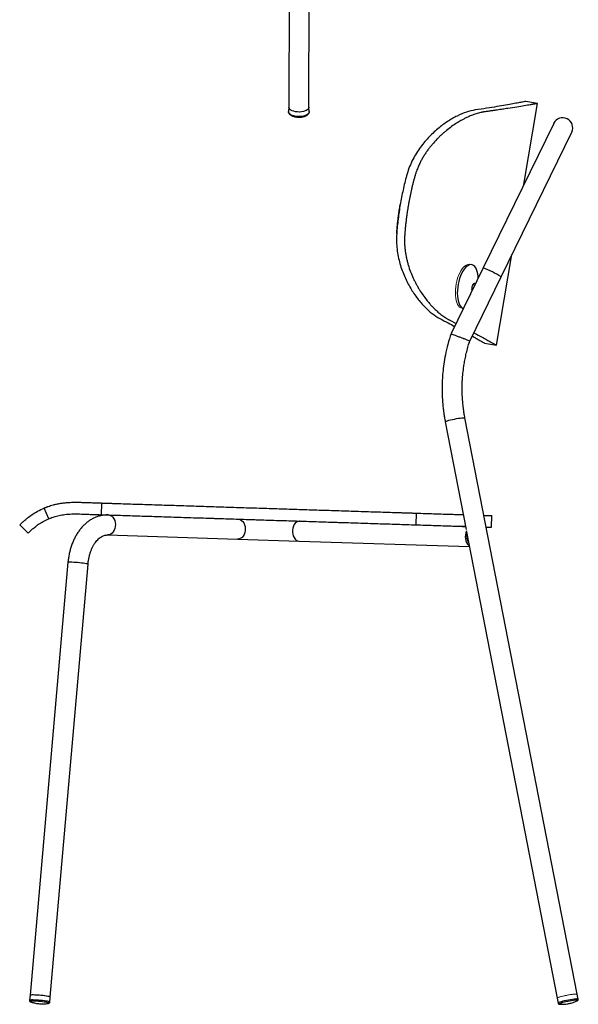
# Model space of a CAD drawing. Header units: millimetres. Extents: x 70 to 190, y 92 to 180.
# Tile 4 of 5: x 161 to 186, y 92 to 136. Entities that reach past the tile are written whole.
import ezdxf

# ---------------------------------------------------------------- set-up
doc = ezdxf.new("R2010")
doc.units = ezdxf.units.MM

msp = doc.modelspace()

# ---------------------------------------------------------------- linework, layer by layer
at = {"color": 7, "linetype": 'Continuous', "lineweight": 25}
for p, q in [((172.923, 149.184), (172.887, 131.959)), ((173.787, 131.957), (173.823, 149.182)), ((183.424, 128.499), (184.041, 132.128)), ((183.508, 132.219), (183.507, 132.218)), ((184.041, 132.128), (183.508, 132.219)), ((172.887, 131.962), (172.874, 131.765)), ((173.8, 131.763), (173.787, 131.961)), ((173.8, 131.763), (173.8, 131.753)), ((184.759, 131.236), (181.595, 124.75)), ((182.404, 124.355), (185.568, 130.842)), ((182.197, 121.284), (182.888, 125.347)), ((181.595, 124.75), (180.158, 121.804)), ((181.085, 124.895), (180.997, 124.911)), ((180.994, 121.464), (182.404, 124.355)), ((181.086, 123.753), (181.107, 123.749)), ((181.221, 123.983), (181.129, 123.999)), ((180.656, 122.94), (180.708, 122.931)), ((180.101, 122.409), (180.383, 122.264)), ((181.664, 121.374), (182.197, 121.284)), ((181.665, 121.374), (181.665, 121.374)), ((185.806, 92.175), (180.781, 118.023)), ((179.898, 117.851), (180.838, 113.013)), ((162.119, 113.5), (161.914, 113.984)), ((164.491, 113.684), (164.507, 114.208)), ((178.589, 113.229), (178.606, 113.753)), ((181.966, 113.12), (181.983, 113.645)), ((160.827, 113.23), (161.196, 112.857)), ((180.81, 113.157), (180.517, 113.167)), ((164.763, 112.774), (170.587, 112.586)), ((180.856, 112.922), (184.922, 92.003)), ((170.587, 112.586), (173.342, 112.498)), ((173.342, 112.498), (180.986, 112.251)), ((162.985, 111.549), (161.286, 92.128)), ((162.182, 92.05), (163.882, 111.471)), ((161.286, 92.129), (161.253, 91.903)), ((162.175, 91.823), (162.182, 92.05)), ((184.922, 92.003), (184.953, 91.778)), ((185.862, 91.955), (185.806, 92.175)), ((161.304, 91.839), (161.313, 91.836)), ((162.1, 91.766), (162.116, 91.769))]:
    msp.add_line(p, q, dxfattribs=at)
at = {"color": 8, "linetype": 'Continuous', "lineweight": 25}
msp.add_line((182.404, 124.356), (182.404, 124.355), dxfattribs=at)
at = {"color": 144, "linetype": 'Continuous', "lineweight": 18}
for p, q in [((180.857, 112.948), (180.849, 112.706)), ((180.849, 112.706), (180.865, 112.705))]:
    msp.add_line(p, q, dxfattribs=at)
at = {"color": 7, "linetype": 'Continuous', "lineweight": 25, "flags": 128}
for points in [[(173.547, 131.562), (173.463, 131.546), (173.374, 131.539), (173.283, 131.54), (173.194, 131.549), (173.111, 131.566), (173.037, 131.591), (172.974, 131.622), (172.925, 131.658), (172.891, 131.699), (172.875, 131.741), (172.874, 131.765)], [(173.542, 131.768), (173.457, 131.752), (173.367, 131.745), (173.276, 131.747), (173.188, 131.757), (173.105, 131.776), (173.033, 131.802), (172.972, 131.834), (172.927, 131.872), (172.898, 131.913), (172.887, 131.956), (172.887, 131.959)], [(173.787, 131.957), (173.786, 131.939), (173.769, 131.897), (173.734, 131.857), (173.683, 131.821), (173.618, 131.791), (173.542, 131.768)], [(181.381, 124.311), (181.375, 124.379), (181.359, 124.491), (181.334, 124.592), (181.302, 124.682), (181.263, 124.757), (181.218, 124.817), (181.167, 124.862), (181.112, 124.889), (181.053, 124.898), (180.992, 124.891), (180.929, 124.865), (180.866, 124.823), (180.804, 124.764), (180.743, 124.69), (180.686, 124.602), (180.633, 124.502), (180.584, 124.391), (180.542, 124.272), (180.506, 124.146)], [(180.506, 124.146), (180.477, 124.016), (180.456, 123.884), (180.444, 123.753), (180.439, 123.624), (180.443, 123.501), (180.456, 123.385), (180.476, 123.278), (180.504, 123.183), (180.54, 123.1), (180.582, 123.032), (180.63, 122.98), (180.683, 122.944), (180.709, 122.933)], [(181.246, 124.034), (181.241, 124.041), (181.218, 124.059), (181.192, 124.06), (181.163, 124.043), (181.136, 124.011), (181.113, 123.966), (181.095, 123.911)], [(180.857, 112.955), (180.825, 112.875), (180.805, 112.787), (180.798, 112.695), (180.803, 112.603), (180.821, 112.515), (180.85, 112.435), (180.891, 112.366), (180.94, 112.311), (180.981, 112.28)], [(161.597, 92.137), (161.514, 92.141), (161.44, 92.143), (161.378, 92.143), (161.33, 92.141), (161.299, 92.136), (161.286, 92.13), (161.286, 92.129)], [(162.182, 92.05), (162.182, 92.052), (162.167, 92.061), (162.135, 92.071), (162.087, 92.082), (162.024, 92.093), (161.949, 92.104), (161.866, 92.114), (161.777, 92.123), (161.686, 92.131), (161.597, 92.137)], [(185.808, 91.879), (185.817, 91.884), (185.818, 91.885)], [(185.025, 91.729), (185.03, 91.729), (185.031, 91.728)]]:
    msp.add_lwpolyline(points, dxfattribs=at)
at = {"color": 144, "linetype": 'Continuous', "lineweight": 18, "flags": 128}
for points in [[(173.02, 131.807), (173.091, 131.78), (173.172, 131.76), (173.26, 131.748), (173.35, 131.745), (173.441, 131.75), (173.527, 131.764), (173.605, 131.786), (173.672, 131.815), (173.726, 131.85), (173.764, 131.889), (173.784, 131.931), (173.787, 131.957)], [(180.997, 124.911), (180.965, 124.914), (180.904, 124.906), (180.841, 124.881), (180.778, 124.838), (180.716, 124.78), (180.655, 124.706), (180.598, 124.618), (180.545, 124.518), (180.496, 124.407), (180.454, 124.288), (180.418, 124.162)], [(180.418, 124.162), (180.389, 124.032), (180.368, 123.9), (180.355, 123.769), (180.351, 123.64), (180.355, 123.516), (180.367, 123.4), (180.388, 123.294), (180.416, 123.198), (180.452, 123.116), (180.494, 123.047), (180.542, 122.995), (180.595, 122.959), (180.65, 122.941)], [(181.178, 123.991), (181.17, 124.022), (181.162, 124.042)], [(161.286, 92.128), (161.296, 92.135), (161.323, 92.14), (161.368, 92.143), (161.428, 92.144), (161.5, 92.142), (161.581, 92.138), (161.669, 92.132), (161.76, 92.125), (161.85, 92.116), (161.934, 92.106), (162.011, 92.095), (162.076, 92.084), (162.128, 92.073), (162.163, 92.063), (162.18, 92.054), (162.182, 92.05)], [(184.922, 92.003), (184.924, 92.008), (184.94, 92.02), (184.974, 92.034), (185.023, 92.051), (185.087, 92.07), (185.162, 92.089), (185.245, 92.108), (185.333, 92.127), (185.423, 92.144), (185.51, 92.158), (185.591, 92.17), (185.662, 92.179), (185.722, 92.184), (185.767, 92.185), (185.795, 92.182), (185.806, 92.175)], [(185.806, 92.175), (185.8, 92.18), (185.777, 92.184), (185.737, 92.184), (185.682, 92.181), (185.614, 92.173), (185.536, 92.162), (185.45, 92.149), (185.361, 92.132), (185.272, 92.114), (185.187, 92.095), (185.109, 92.076), (185.042, 92.057), (184.988, 92.04), (184.949, 92.024), (184.927, 92.011), (184.922, 92.003)]]:
    msp.add_lwpolyline(points, dxfattribs=at)
at = {"color": 8, "linetype": 'Continuous', "lineweight": 25, "flags": 128}
for points in [[(173.8, 131.753), (173.797, 131.731), (173.777, 131.689), (173.741, 131.65), (173.689, 131.615), (173.624, 131.585), (173.547, 131.562)], [(179.898, 117.851), (179.899, 117.856), (179.916, 117.868), (179.949, 117.883), (179.999, 117.9), (180.063, 117.918), (180.138, 117.937), (180.221, 117.957), (180.309, 117.975), (180.398, 117.992), (180.485, 118.007), (180.566, 118.019), (180.638, 118.027), (180.697, 118.032), (180.742, 118.033), (180.771, 118.03), (180.781, 118.023)], [(164.791, 113.674), (164.816, 113.672), (164.882, 113.654), (164.943, 113.619), (164.998, 113.567), (165.044, 113.501), (165.078, 113.424), (165.101, 113.339), (165.11, 113.249), (165.105, 113.158), (165.088, 113.07), (165.057, 112.988), (165.015, 112.916), (164.964, 112.856), (164.904, 112.812), (164.84, 112.784), (164.773, 112.774), (164.765, 112.774)], [(170.616, 113.486), (170.64, 113.484), (170.706, 113.466), (170.767, 113.431), (170.822, 113.379), (170.868, 113.313), (170.902, 113.236), (170.925, 113.151), (170.934, 113.061), (170.929, 112.97), (170.912, 112.882), (170.881, 112.8), (170.839, 112.728), (170.788, 112.668), (170.728, 112.624), (170.664, 112.596), (170.597, 112.586), (170.587, 112.586)], [(173.371, 113.397), (173.349, 113.397), (173.288, 113.383), (173.229, 113.351), (173.176, 113.303), (173.131, 113.24), (173.094, 113.166), (173.068, 113.082), (173.054, 112.993), (173.053, 112.902), (173.064, 112.813), (173.086, 112.729), (173.12, 112.654), (173.164, 112.592), (173.215, 112.543), (173.272, 112.512), (173.333, 112.498), (173.342, 112.498)], [(162.985, 111.549), (162.988, 111.553), (163.007, 111.559), (163.044, 111.563), (163.096, 111.565), (163.163, 111.564), (163.24, 111.561), (163.325, 111.557), (163.415, 111.55), (163.506, 111.542), (163.593, 111.532), (163.674, 111.521), (163.746, 111.51), (163.804, 111.499), (163.847, 111.489), (163.873, 111.479), (163.882, 111.471)], [(161.574, 91.912), (161.491, 91.916), (161.416, 91.919), (161.353, 91.919), (161.304, 91.916), (161.271, 91.912), (161.255, 91.906), (161.253, 91.903)], [(161.582, 91.859), (161.501, 91.863), (161.43, 91.864), (161.371, 91.864), (161.327, 91.861), (161.299, 91.857), (161.289, 91.85), (161.298, 91.842), (161.304, 91.839)], [(162.175, 91.823), (162.172, 91.827), (162.154, 91.837), (162.118, 91.847), (162.066, 91.858), (162.001, 91.869), (161.925, 91.879), (161.841, 91.889), (161.753, 91.899), (161.662, 91.906), (161.574, 91.912)], [(162.116, 91.769), (162.121, 91.77), (162.13, 91.777), (162.122, 91.785), (162.095, 91.794), (162.051, 91.805), (161.993, 91.815), (161.922, 91.826), (161.842, 91.836), (161.756, 91.845), (161.668, 91.853), (161.582, 91.859)], [(185.862, 91.955), (185.856, 91.96), (185.833, 91.964), (185.795, 91.964), (185.741, 91.961), (185.674, 91.954), (185.597, 91.944), (185.513, 91.93), (185.425, 91.915), (185.336, 91.897), (185.25, 91.878), (185.169, 91.859), (185.098, 91.84), (185.039, 91.822), (184.994, 91.806), (184.965, 91.792), (184.953, 91.781), (184.953, 91.778)], [(185.826, 91.903), (185.803, 91.907), (185.764, 91.907), (185.709, 91.903), (185.642, 91.896), (185.565, 91.885), (185.481, 91.871), (185.395, 91.854), (185.309, 91.837), (185.228, 91.818), (185.156, 91.799), (185.094, 91.781), (185.047, 91.765), (185.016, 91.751), (185.003, 91.74), (185.007, 91.732), (185.025, 91.729)], [(185.818, 91.885), (185.831, 91.895), (185.826, 91.903)]]:
    msp.add_lwpolyline(points, dxfattribs=at)
at = {"color": 144, "linetype": 'Continuous', "lineweight": 18}
for centre, radius, start, end in [((173.076, 131.99), 0.191, 189.329, 253.0865), ((181.271, 112.673), 0.406, 175.5288, 218.7825)]:
    msp.add_arc(centre, radius, start, end, dxfattribs=at)
at = {"color": 7, "linetype": 'Continuous', "lineweight": 25}
for centre, radius, start, end in [((185.163, 131.039), 0.45, 334, 154), ((181.431, 123.814), 0.349, 163.8314, 195.3177)]:
    msp.add_arc(centre, radius, start, end, dxfattribs=at)
at = {"color": 8, "linetype": 'Continuous', "lineweight": 25}
msp.add_arc((179.949, 120.343), 4.704, 58.5381, 69.5148, dxfattribs=at)
at = {"color": 7, "linetype": 'Continuous', "lineweight": 25}
for points in [[(183.508, 132.219), (183.508, 132.219), (183.484, 132.214), (183.373, 132.193), (183.19, 132.158), (182.936, 132.112), (182.612, 132.054), (182.221, 131.988), (181.765, 131.914), (181.42, 131.862), (181.238, 131.835)], [(178.163, 128.887), (178.135, 128.781), (178.08, 128.568), (178.006, 128.247), (177.938, 127.923), (177.899, 127.705), (177.88, 127.596)], [(177.88, 127.596), (177.862, 127.487), (177.827, 127.27), (177.784, 126.941), (177.748, 126.613), (177.729, 126.394), (177.721, 126.285)]]:
    msp.add_open_spline(points, degree=3, dxfattribs=at)
for points, knots in [([(184.041, 132.128), (184.041, 132.128), (184.041, 132.128), (184.04, 132.128), (184.038, 132.128), (184.037, 132.127), (184.034, 132.127), (184.031, 132.126), (184.028, 132.126), (184.024, 132.125), (184.019, 132.124), (184.014, 132.123), (184.009, 132.122), (184.003, 132.121), (183.996, 132.12), (183.989, 132.119), (183.981, 132.117), (183.973, 132.116), (183.965, 132.114), (183.955, 132.113), (183.945, 132.111), (183.935, 132.109), (183.924, 132.107), (183.913, 132.105), (183.901, 132.103), (183.88, 132.1), (183.849, 132.094), (183.805, 132.086), (183.755, 132.078), (183.684, 132.065), (183.582, 132.048), (183.397, 132.016), (183.117, 131.97), (182.781, 131.917), (182.474, 131.87), (182.289, 131.842), (182.156, 131.823), (182.084, 131.813), (182.009, 131.802), (181.933, 131.791), (181.854, 131.781), (181.773, 131.769), (181.718, 131.762), (181.69, 131.758)], [0, 0, 0, 0, 0.010352, 0.020706, 0.031069, 0.04143, 0.051798, 0.062173, 0.072559, 0.082943, 0.093332, 0.103729, 0.114126, 0.124533, 0.13494, 0.145358, 0.155777, 0.166203, 0.176634, 0.187069, 0.197513, 0.207957, 0.218413, 0.228867, 0.239328, 0.249803, 0.28071, 0.311708, 0.342809, 0.374021, 0.43589, 0.498669, 0.621685, 0.749493, 0.811122, 0.874545, 0.89191, 0.909472, 0.927204, 0.945134, 0.96324, 0.981534, 1, 1, 1, 1]), ([(172.875, 131.751), (172.875, 131.743), (172.876, 131.721), (172.89, 131.687), (172.917, 131.649), (172.954, 131.615), (172.999, 131.586), (173.049, 131.562), (173.105, 131.543), (173.154, 131.53), (173.186, 131.525), (173.196, 131.524)], [0, 0, 0, 0, 0.068143, 0.193382, 0.321008, 0.450255, 0.578071, 0.702042, 0.819942, 0.941829, 1, 1, 1, 1]), ([(173.533, 131.534), (173.543, 131.537), (173.572, 131.543), (173.615, 131.558), (173.663, 131.579), (173.705, 131.604), (173.742, 131.632), (173.77, 131.664), (173.79, 131.699), (173.8, 131.733), (173.8, 131.754), (173.8, 131.763)], [0, 0, 0, 0, 0.062994, 0.182076, 0.303959, 0.427466, 0.551464, 0.674554, 0.795629, 0.914744, 1, 1, 1, 1]), ([(181.238, 131.835), (181.113, 131.817), (180.851, 131.753), (180.434, 131.578), (180.001, 131.328), (179.563, 131.004), (179.135, 130.602), (178.801, 130.199), (178.562, 129.833), (178.402, 129.538), (178.266, 129.222), (178.194, 129), (178.163, 128.887)], [0.8636, 0.8636, 0.8636, 0.8636, 0.8752125, 0.886825, 0.8984375, 0.91005, 0.9216625, 0.933275, 0.93908125, 0.9448875, 0.95069375, 0.9565, 0.9565, 0.9565, 0.9565]), ([(181.69, 131.758), (181.681, 131.757), (181.662, 131.754), (181.634, 131.75), (181.606, 131.745), (181.577, 131.74), (181.548, 131.734), (181.519, 131.728), (181.466, 131.716), (181.388, 131.696), (181.285, 131.665), (181.179, 131.63), (181.037, 131.576), (180.887, 131.51), (180.73, 131.431), (180.581, 131.35), (180.399, 131.241), (180.184, 131.096), (179.998, 130.954), (179.85, 130.831), (179.741, 130.735), (179.632, 130.633), (179.489, 130.489), (179.349, 130.335), (179.214, 130.171), (179.116, 130.042), (179.023, 129.908), (178.933, 129.768), (178.848, 129.624), (178.769, 129.473), (178.696, 129.318), (178.643, 129.19), (178.607, 129.092), (178.584, 129.026), (178.562, 128.96), (178.542, 128.893), (178.529, 128.848), (178.523, 128.826)], [0, 0, 0, 0, 0.0090686, 0.0181443, 0.0272222, 0.0363004, 0.0453841, 0.0544788, 0.0635859, 0.0951232, 0.1266098, 0.1579854, 0.1893491, 0.2520467, 0.2879547, 0.3239749, 0.378214, 0.4410002, 0.503295, 0.5343427, 0.5653691, 0.5964118, 0.6275155, 0.6900735, 0.7213076, 0.7523699, 0.7833244, 0.814241, 0.8456119, 0.8763104, 0.9074944, 0.9381995, 0.950668, 0.9630733, 0.9754244, 0.9877302, 1, 1, 1, 1]), ([(173.196, 131.524), (173.201, 131.523), (173.223, 131.519), (173.27, 131.514), (173.311, 131.513), (173.336, 131.512)], [0, 0, 0, 0, 0.124489, 0.475621, 1, 1, 1, 1]), ([(173.336, 131.512), (173.365, 131.513), (173.406, 131.514), (173.463, 131.52), (173.501, 131.526), (173.526, 131.532), (173.533, 131.534)], [0, 0, 0, 0, 0.423328, 0.593894, 0.87389, 1, 1, 1, 1]), ([(178.523, 128.826), (178.516, 128.802), (178.504, 128.755), (178.485, 128.684), (178.466, 128.612), (178.448, 128.541), (178.431, 128.47), (178.413, 128.398), (178.396, 128.327), (178.38, 128.255), (178.364, 128.183), (178.348, 128.112), (178.333, 128.04), (178.318, 127.968), (178.304, 127.896), (178.29, 127.824), (178.276, 127.752), (178.263, 127.68), (178.25, 127.608), (178.241, 127.56), (178.237, 127.536)], [0, 0, 0, 0, 0.055915, 0.111772, 0.167574, 0.223324, 0.279024, 0.334678, 0.390289, 0.445859, 0.501392, 0.55689, 0.612357, 0.667796, 0.723209, 0.7786, 0.833971, 0.889326, 0.944668, 1, 1, 1, 1]), ([(177.721, 126.285), (177.723, 126.309), (177.726, 126.358), (177.733, 126.432), (177.739, 126.505), (177.746, 126.578), (177.753, 126.651), (177.76, 126.725), (177.768, 126.798), (177.776, 126.871), (177.785, 126.944), (177.794, 127.016), (177.804, 127.089), (177.813, 127.162), (177.824, 127.234), (177.834, 127.307), (177.845, 127.38), (177.856, 127.452), (177.868, 127.524), (177.876, 127.572), (177.88, 127.596)], [0, 0, 0, 0, 0.055894, 0.111734, 0.167522, 0.223261, 0.278953, 0.334602, 0.39021, 0.44578, 0.501314, 0.556817, 0.612289, 0.667734, 0.723156, 0.778556, 0.833938, 0.889304, 0.944657, 1, 1, 1, 1]), ([(178.237, 127.536), (178.233, 127.512), (178.225, 127.464), (178.214, 127.391), (178.202, 127.319), (178.191, 127.246), (178.181, 127.174), (178.171, 127.101), (178.161, 127.028), (178.152, 126.956), (178.143, 126.883), (178.134, 126.81), (178.126, 126.737), (178.118, 126.664), (178.111, 126.591), (178.104, 126.517), (178.098, 126.444), (178.091, 126.371), (178.086, 126.297), (178.082, 126.248), (178.08, 126.224)], [0, 0, 0, 0, 0.055332, 0.110674, 0.166029, 0.2214, 0.276791, 0.332204, 0.387643, 0.44311, 0.498608, 0.554141, 0.609711, 0.665322, 0.720976, 0.776676, 0.832426, 0.888228, 0.944085, 1, 1, 1, 1]), ([(177.721, 126.285), (177.712, 126.168), (177.707, 125.935), (177.731, 125.592), (177.785, 125.26), (177.889, 124.836), (178.071, 124.345), (178.342, 123.824), (178.648, 123.374), (178.974, 122.995), (179.311, 122.692), (179.536, 122.545), (179.648, 122.486)], [0, 0, 0, 0, 0.0058, 0.0116, 0.0174, 0.0232, 0.0348, 0.0464, 0.058, 0.0696, 0.0812, 0.0928, 0.0928, 0.0928, 0.0928]), ([(178.08, 126.224), (178.08, 126.212), (178.078, 126.189), (178.076, 126.154), (178.075, 126.12), (178.073, 126.085), (178.072, 126.05), (178.072, 126.015), (178.072, 125.981), (178.072, 125.946), (178.072, 125.911), (178.074, 125.831), (178.081, 125.706), (178.098, 125.537), (178.123, 125.37), (178.155, 125.206), (178.193, 125.044), (178.281, 124.728), (178.396, 124.432), (178.527, 124.158), (178.597, 124.024), (178.668, 123.896), (178.767, 123.73), (178.896, 123.535), (179.047, 123.332), (179.181, 123.17), (179.295, 123.043), (179.422, 122.912), (179.544, 122.799), (179.66, 122.7), (179.748, 122.632), (179.836, 122.568), (179.91, 122.519), (179.968, 122.483), (180.013, 122.457), (180.057, 122.432), (180.086, 122.417), (180.101, 122.409)], [0, 0, 0, 0, 0.006104, 0.012217, 0.018338, 0.024469, 0.030612, 0.036766, 0.042934, 0.049117, 0.055315, 0.06153, 0.091856, 0.12265, 0.153151, 0.18431, 0.215465, 0.246528, 0.37082, 0.402228, 0.43356, 0.464797, 0.49598, 0.558331, 0.620893, 0.671268, 0.709294, 0.747252, 0.810283, 0.841763, 0.873251, 0.904799, 0.936399, 0.952332, 0.968231, 0.984121, 1, 1, 1, 1]), ([(179.648, 122.486), (179.776, 122.419), (180.016, 122.293), (180.222, 122.182), (180.317, 122.13)], [0, 0, 0, 0, 0.5345173, 1, 1, 1, 1]), ([(180.159, 121.803), (180.108, 121.644), (180.01, 121.333), (179.906, 120.875), (179.833, 120.45), (179.788, 120.072), (179.764, 119.74), (179.755, 119.456), (179.755, 119.222), (179.761, 119.033), (179.769, 118.873), (179.779, 118.725), (179.79, 118.595), (179.802, 118.48), (179.815, 118.368), (179.834, 118.228), (179.861, 118.051), (179.885, 117.922), (179.898, 117.851)], [0, 0, 0, 0, 0.124545, 0.244061, 0.351409, 0.446589, 0.529601, 0.600443, 0.659115, 0.704804, 0.742145, 0.779245, 0.816467, 0.839926, 0.866077, 0.90133, 0.945971, 1, 1, 1, 1]), ([(180.164, 121.801), (180.162, 121.802), (180.158, 121.805), (180.2, 121.79), (180.283, 121.758), (180.403, 121.71), (180.541, 121.655), (180.65, 121.61), (180.707, 121.587), (180.72, 121.581), (180.721, 121.581)], [0, 0, 0, 0, 0.072301, 0.247273, 0.422054, 0.596935, 0.77262, 0.948294, 0.997095, 1, 1, 1, 1]), ([(180.781, 118.023), (180.769, 118.092), (180.745, 118.217), (180.72, 118.388), (180.702, 118.528), (180.689, 118.649), (180.678, 118.774), (180.668, 118.906), (180.661, 119.055), (180.656, 119.223), (180.655, 119.426), (180.662, 119.67), (180.682, 119.955), (180.713, 120.235), (180.754, 120.499), (180.8, 120.74), (180.858, 120.996), (180.923, 121.24), (180.973, 121.396), (180.995, 121.464)], [0, 0, 0, 0, 0.06047, 0.110038, 0.148744, 0.18239, 0.215109, 0.256552, 0.296486, 0.343812, 0.401474, 0.471333, 0.553388, 0.647637, 0.713127, 0.783437, 0.858566, 0.938514, 1, 1, 1, 1]), ([(180.989, 121.466), (180.99, 121.466), (180.996, 121.465), (180.959, 121.481), (180.88, 121.515), (180.79, 121.552), (180.735, 121.575), (180.722, 121.581), (180.721, 121.581)], [0, 0, 0, 0, 0.087646, 0.363668, 0.640272, 0.918186, 0.995415, 1, 1, 1, 1]), ([(181.106, 121.694), (181.121, 121.686), (181.211, 121.635), (181.338, 121.562), (181.486, 121.478), (181.588, 121.419), (181.652, 121.382), (181.66, 121.377), (181.663, 121.375)], [0, 0, 0, 0, 0.037617, 0.2324984, 0.427326, 0.6221147, 0.8168778, 1, 1, 1, 1]), ([(181.179, 121.845), (181.264, 121.799), (181.443, 121.702), (181.666, 121.58), (181.859, 121.473), (182.01, 121.389), (182.117, 121.329), (182.183, 121.291), (182.192, 121.287), (182.196, 121.284)], [0, 0, 0, 0, 0.13169, 0.277785, 0.423927, 0.570105, 0.716313, 0.862539, 1, 1, 1, 1]), ([(160.827, 113.23), (160.827, 113.23), (160.82, 113.223), (160.845, 113.247), (160.904, 113.305), (161.013, 113.406), (161.165, 113.536), (161.366, 113.688), (161.614, 113.845), (161.814, 113.938), (161.914, 113.984)], [0, 0, 0, 0, 0.000569, 0.141571, 0.282532, 0.424038, 0.566581, 0.710144, 0.855033, 1, 1, 1, 1]), ([(161.914, 113.984), (161.919, 113.986), (161.928, 113.99), (161.942, 113.996), (161.957, 114.002), (161.973, 114.008), (161.988, 114.014), (162.005, 114.021), (162.022, 114.027), (162.039, 114.034), (162.057, 114.04), (162.076, 114.047), (162.123, 114.064), (162.205, 114.091), (162.331, 114.127), (162.469, 114.161), (162.62, 114.19), (162.782, 114.215), (162.935, 114.23), (163.075, 114.239), (163.197, 114.243), (163.341, 114.244), (163.508, 114.241), (163.677, 114.236), (163.827, 114.23), (163.957, 114.226), (164.068, 114.222), (164.158, 114.219), (164.227, 114.217), (164.296, 114.215), (164.366, 114.213), (164.436, 114.211), (164.484, 114.209), (164.507, 114.208)], [0, 0, 0, 0, 0.0111, 0.022232, 0.033398, 0.044599, 0.055836, 0.067112, 0.078428, 0.089785, 0.101184, 0.112629, 0.124119, 0.186408, 0.249571, 0.313412, 0.377586, 0.442032, 0.506285, 0.549241, 0.591815, 0.633961, 0.69701, 0.758487, 0.798734, 0.838879, 0.879074, 0.89922, 0.919359, 0.939499, 0.959648, 0.979813, 1, 1, 1, 1]), ([(164.507, 114.208), (164.539, 114.207), (164.601, 114.205), (164.695, 114.202), (164.789, 114.199), (164.883, 114.196), (164.978, 114.193), (165.072, 114.19), (165.167, 114.187), (165.262, 114.184), (165.468, 114.177), (165.785, 114.167), (166.359, 114.149), (167.083, 114.125), (167.961, 114.097), (168.849, 114.068), (169.745, 114.039), (170.647, 114.01), (171.552, 113.981), (172.455, 113.952), (173.353, 113.923), (174.246, 113.894), (175.134, 113.866), (176.015, 113.837), (176.744, 113.814), (177.322, 113.795), (177.668, 113.784), (177.926, 113.775), (178.097, 113.77), (178.268, 113.764), (178.437, 113.759), (178.55, 113.755), (178.606, 113.753)], [0, 0, 0, 0, 0.006972, 0.013945, 0.02092, 0.027897, 0.034877, 0.041859, 0.048845, 0.055833, 0.062825, 0.094053, 0.125268, 0.187455, 0.249636, 0.311948, 0.374254, 0.437056, 0.499855, 0.562208, 0.624563, 0.686732, 0.748905, 0.811457, 0.874002, 0.905454, 0.937001, 0.949664, 0.962291, 0.974886, 0.987455, 1, 1, 1, 1]), ([(161.196, 112.857), (161.196, 112.857), (161.19, 112.85), (161.212, 112.872), (161.266, 112.925), (161.362, 113.014), (161.494, 113.127), (161.664, 113.255), (161.869, 113.385), (162.035, 113.462), (162.119, 113.5)], [0, 0, 0, 0, 0.000577, 0.142605, 0.284481, 0.426659, 0.569464, 0.712679, 0.85653, 1, 1, 1, 1]), ([(162.119, 113.5), (162.139, 113.509), (162.162, 113.519), (162.2, 113.533), (162.213, 113.538), (162.233, 113.546), (162.24, 113.548), (162.254, 113.553), (162.262, 113.556), (162.327, 113.579), (162.392, 113.6), (162.54, 113.639), (162.622, 113.657), (162.755, 113.68), (162.801, 113.687), (162.897, 113.698), (162.946, 113.703), (163.048, 113.711), (163.1, 113.714), (163.181, 113.717), (163.208, 113.718), (163.264, 113.718), (163.291, 113.719), (163.436, 113.718), (163.556, 113.715), (163.745, 113.708), (163.809, 113.706), (163.939, 113.701), (164.006, 113.699), (164.209, 113.692), (164.348, 113.688), (164.491, 113.684)], [0, 0, 0, 0, 0.0625, 0.0625, 0.09375, 0.09375, 0.109375, 0.109375, 0.125, 0.125, 0.25, 0.25, 0.375, 0.375, 0.4375, 0.4375, 0.5, 0.5, 0.5625, 0.5625, 0.59375, 0.59375, 0.625, 0.625, 0.75, 0.75, 0.8125, 0.8125, 0.875, 0.875, 1, 1, 1, 1]), ([(164.793, 113.674), (164.761, 113.674), (164.682, 113.675), (164.554, 113.663), (164.41, 113.634), (164.27, 113.59), (164.133, 113.531), (164, 113.457), (163.871, 113.368), (163.749, 113.266), (163.633, 113.15), (163.524, 113.021), (163.423, 112.88), (163.331, 112.728), (163.248, 112.566), (163.176, 112.396), (163.114, 112.218), (163.063, 112.034), (163.023, 111.845), (162.998, 111.683), (162.988, 111.584), (162.985, 111.549)], [0, 0, 0, 0, 0.033656, 0.085776, 0.137882, 0.19017, 0.242837, 0.296042, 0.349893, 0.404433, 0.459641, 0.515439, 0.571708, 0.628317, 0.68514, 0.742074, 0.799031, 0.855968, 0.912868, 0.969732, 1, 1, 1, 1]), ([(164.491, 113.684), (164.631, 113.679), (164.772, 113.675), (164.984, 113.668), (165.055, 113.665), (165.198, 113.661), (165.27, 113.659), (165.483, 113.652), (165.626, 113.647), (165.912, 113.638), (166.056, 113.633), (166.488, 113.619), (166.777, 113.61), (167.213, 113.596), (167.359, 113.591), (167.651, 113.582), (167.798, 113.577), (168.24, 113.563), (168.536, 113.553), (168.981, 113.539), (169.13, 113.534), (169.353, 113.527), (169.428, 113.524), (169.54, 113.521), (169.577, 113.52), (169.652, 113.517), (169.689, 113.516), (170.027, 113.505), (170.329, 113.495), (170.782, 113.481), (170.933, 113.476), (171.16, 113.468), (171.235, 113.466), (171.386, 113.461), (171.463, 113.459), (171.838, 113.447), (172.138, 113.437), (172.588, 113.422), (172.738, 113.418), (173.037, 113.408), (173.187, 113.403), (173.635, 113.389), (173.932, 113.379), (174.376, 113.365), (174.524, 113.36), (174.745, 113.353), (174.819, 113.35), (174.966, 113.346), (175.04, 113.343), (175.41, 113.331), (175.704, 113.322), (176.143, 113.308), (176.289, 113.303), (176.58, 113.294), (176.724, 113.289), (177.015, 113.28), (177.159, 113.275), (177.448, 113.266), (177.592, 113.261), (178.025, 113.247), (178.309, 113.238), (178.589, 113.229)], [0, 0, 0, 0, 0.03125, 0.03125, 0.046875, 0.046875, 0.0625, 0.0625, 0.09375, 0.09375, 0.125, 0.125, 0.1875, 0.1875, 0.21875, 0.21875, 0.25, 0.25, 0.3125, 0.3125, 0.34375, 0.34375, 0.359375, 0.359375, 0.367188, 0.367188, 0.375, 0.375, 0.4375, 0.4375, 0.46875, 0.46875, 0.484375, 0.484375, 0.5, 0.5, 0.5625, 0.5625, 0.59375, 0.59375, 0.625, 0.625, 0.6875, 0.6875, 0.71875, 0.71875, 0.734375, 0.734375, 0.75, 0.75, 0.8125, 0.8125, 0.84375, 0.84375, 0.875, 0.875, 0.90625, 0.90625, 0.9375, 0.9375, 1, 1, 1, 1]), ([(178.606, 113.753), (178.74, 113.749), (179.006, 113.741), (179.38, 113.729), (179.727, 113.717), (180.044, 113.707), (180.324, 113.698), (180.549, 113.691), (180.66, 113.687), (180.708, 113.686)], [0, 0, 0, 0, 0.148997, 0.29703, 0.445869, 0.595017, 0.743064, 0.891759, 1, 1, 1, 1]), ([(181.63, 113.656), (181.66, 113.655), (181.76, 113.652), (181.872, 113.648), (181.958, 113.645), (181.992, 113.644), (181.982, 113.645), (181.982, 113.645)], [0, 0, 0, 0, 0.120973, 0.412232, 0.704313, 0.99712, 1, 1, 1, 1]), ([(178.589, 113.229), (178.723, 113.224), (178.989, 113.216), (179.363, 113.204), (179.71, 113.193), (180.026, 113.182), (180.308, 113.173), (180.549, 113.165), (180.718, 113.16), (180.79, 113.158), (180.81, 113.157)], [0, 0, 0, 0, 0.135308, 0.269741, 0.404905, 0.540351, 0.674796, 0.80983, 0.945737, 1, 1, 1, 1]), ([(181.733, 113.127), (181.774, 113.126), (181.868, 113.123), (181.94, 113.121), (181.975, 113.119), (181.965, 113.12), (181.965, 113.12)], [0, 0, 0, 0, 0.275513, 0.635534, 0.99645, 1, 1, 1, 1]), ([(163.882, 111.471), (163.884, 111.497), (163.891, 111.573), (163.911, 111.697), (163.942, 111.842), (163.983, 111.979), (164.031, 112.109), (164.086, 112.23), (164.146, 112.34), (164.212, 112.438), (164.281, 112.524), (164.352, 112.597), (164.424, 112.657), (164.497, 112.705), (164.57, 112.74), (164.642, 112.763), (164.706, 112.774), (164.747, 112.774), (164.763, 112.774)], [0, 0, 0, 0, 0.0329239, 0.0976862, 0.1623154, 0.2267434, 0.2909348, 0.3548735, 0.4185749, 0.4821013, 0.5455793, 0.6091661, 0.6731953, 0.7381955, 0.8049751, 0.8747341, 0.949119, 1, 1, 1, 1]), ([(161.253, 91.903), (161.253, 91.899), (161.252, 91.887), (161.261, 91.868), (161.279, 91.851), (161.294, 91.843), (161.304, 91.839), (161.308, 91.838)], [0, 0, 0, 0, 0.103771, 0.297887, 0.498655, 0.817324, 1, 1, 1, 1]), ([(185.429, 91.755), (185.482, 91.766), (185.562, 91.784), (185.689, 91.827), (185.762, 91.859), (185.809, 91.88)], [0, 0, 0, 0, 0.403853, 0.615747, 1, 1, 1, 1]), ([(185.809, 91.88), (185.819, 91.885), (185.834, 91.892), (185.852, 91.911), (185.864, 91.931), (185.862, 91.947), (185.862, 91.955)], [0, 0, 0, 0, 0.452204, 0.649947, 0.817106, 1, 1, 1, 1]), ([(161.308, 91.838), (161.333, 91.829), (161.403, 91.805), (161.512, 91.778), (161.62, 91.759), (161.681, 91.753), (161.704, 91.751)], [0, 0, 0, 0, 0.190231, 0.549209, 0.827854, 1, 1, 1, 1]), ([(161.704, 91.751), (161.758, 91.748), (161.84, 91.743), (161.976, 91.748), (162.057, 91.76), (162.11, 91.768)], [0, 0, 0, 0, 0.392911, 0.608959, 1, 1, 1, 1]), ([(162.11, 91.768), (162.119, 91.769), (162.133, 91.772), (162.155, 91.784), (162.169, 91.799), (162.175, 91.813), (162.175, 91.821), (162.175, 91.823)], [0, 0, 0, 0, 0.440956, 0.635763, 0.809149, 0.962624, 1, 1, 1, 1]), ([(184.953, 91.778), (184.954, 91.774), (184.957, 91.761), (184.971, 91.745), (184.994, 91.733), (185.012, 91.73), (185.026, 91.729), (185.03, 91.729)], [0, 0, 0, 0, 0.099804, 0.294687, 0.493141, 0.832257, 1, 1, 1, 1]), ([(185.03, 91.729), (185.055, 91.727), (185.128, 91.724), (185.238, 91.728), (185.347, 91.74), (185.406, 91.75), (185.429, 91.755)], [0, 0, 0, 0, 0.18495, 0.546718, 0.827294, 1, 1, 1, 1])]:
    msp.add_open_spline(points, degree=3, knots=knots, dxfattribs=at)

doc.saveas('drawing.dxf')
